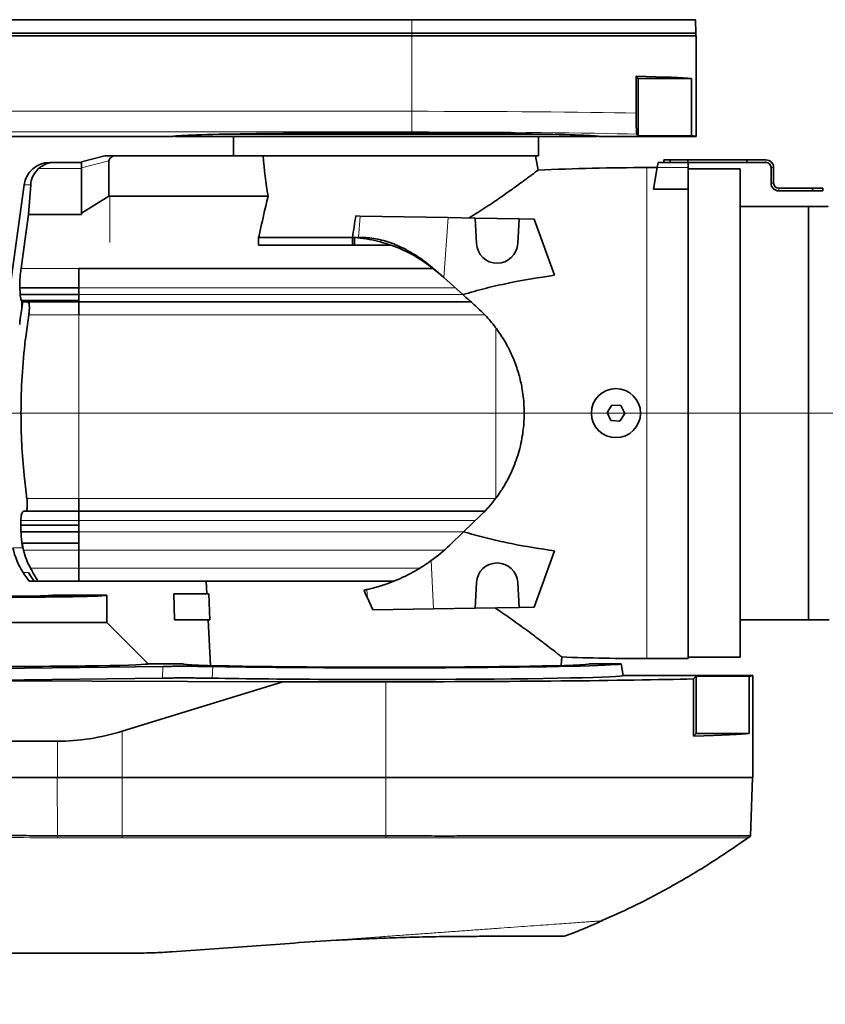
# Model space of a CAD drawing. Header units: millimetres. Extents: x 0 to 14900, y 0 to 10500.
# Tile 51 of 56: x 12350 to 12661, y 6148 to 6529. Entities that reach past the tile are written whole.
import ezdxf

# ---------------------------------------------------------------- set-up
doc = ezdxf.new("R2010")
doc.units = ezdxf.units.MM
doc.header["$LTSCALE"] = 25
doc.styles.add('SLDTEXTSTYLE0', font='TXT', dxfattribs={"width": 0.605})
doc.dimstyles.new('SLDDIMSTYLE2', dxfattribs={"dimtxt": 87.5, "dimasz": 87.5, "dimexe": 0, "dimexo": 0.0625, "dimgap": 21.875, "dimtad": 1, "dimdec": 1, "dimrnd": 1e-09, "dimzin": 12, "dimdsep": 46, "dimtxsty": 'SLDTEXTSTYLE0', "dimsah": 1, "dimcen": 0, "dimadec": 0, "dimazin": 3, "dimtfac": 1, "dimtofl": 0, "dimtmove": 0, "dimatfit": 3, "dimfxl": 1, "dimfrac": 2, "dimtolj": 1, "dimtzin": 12, "dimarcsym": 0})
doc.dimstyles.new('SLDDIMSTYLE3', dxfattribs={"dimtxt": 87.5, "dimasz": 87.5, "dimexe": 0, "dimexo": 0.0625, "dimgap": 21.875, "dimtad": 1, "dimdec": 4, "dimlfac": 25, "dimzin": 12, "dimdsep": 46, "dimtxsty": 'SLDTEXTSTYLE0', "dimsah": 1, "dimcen": 0.09, "dimadec": 1, "dimazin": 3, "dimtfac": 1, "dimtofl": 0, "dimtmove": 0, "dimatfit": 3, "dimfxl": 1, "dimfrac": 2, "dimtolj": 1, "dimtzin": 12, "dimarcsym": 0})

# ---------------------------------------------------------------- blocks, each defined once
blk = doc.blocks.new('_D_7')
at = {"color": 7, "linetype": 'Continuous', "lineweight": 0}
blk.add_line((12868.9, 8443.5), (10988.91, 6376.6), dxfattribs=at)
at = {"color": 7, "linetype": 'Continuous', "lineweight": 18}
blk.add_solid([(12868.9, 8443.5), (12800.77, 8387.18), (12819.27, 8370.36)], dxfattribs=at)
at = {"color": 7, "linetype": 'Continuous', "lineweight": 18, "insert": (11725.29, 7353.72), "char_height": 87.5, "attachment_point": 1, "rotation": 47.7114, "style": 'SLDTEXTSTYLE0'}
blk.add_mtext('R2794', dxfattribs=at)
blk = doc.blocks.new('_D_8')
at = {"color": 7, "linetype": 'Continuous', "lineweight": 0}
for p, q in [((8188.12, 6870.46), (7939.56, 6914.28)), ((12320.13, 6376.6), (14085.3, 6376.6))]:
    blk.add_line(p, q, dxfattribs=at)
at = {"color": 7, "linetype": 'Continuous', "lineweight": 18}
blk.add_arc((10988.91, 6376.6), 3058.9, 0, 170, dxfattribs=at)
for points in [[(7976.49, 6907.77), (8005.19, 6991.37), (7980.63, 6996.06)], [(14047.8, 6376.6), (14059.05, 6464.27), (14034.05, 6463.91)]]:
    blk.add_solid(points, dxfattribs=at)
at = {"color": 7, "linetype": 'Continuous', "lineweight": 18, "insert": (11141.49, 9547.06), "char_height": 87.5, "attachment_point": 1, "rotation": 355, "style": 'SLDTEXTSTYLE0'}
blk.add_mtext('170°', dxfattribs=at)
blk = doc.blocks.new('_D_9')
at = {"color": 7, "linetype": 'Continuous', "lineweight": 0}
for p, q in [((12320.13, 6376.6), (14085.33, 6376.6)), ((8188.12, 5882.75), (7939.53, 5838.91))]:
    blk.add_line(p, q, dxfattribs=at)
at = {"color": 7, "linetype": 'Continuous', "lineweight": 18}
blk.add_arc((10988.91, 6376.6), 3058.92, 190, 0, dxfattribs=at)
for points in [[(14047.83, 6376.6), (14034.08, 6289.29), (14059.08, 6288.93)], [(7976.46, 5845.42), (7980.6, 5757.13), (8005.16, 5761.83)]]:
    blk.add_solid(points, dxfattribs=at)
at = {"color": 7, "linetype": 'Continuous', "lineweight": 18, "insert": (11121.83, 3430.85), "char_height": 87.5, "attachment_point": 1, "rotation": 5, "style": 'SLDTEXTSTYLE0'}
blk.add_mtext('170°', dxfattribs=at)

msp = doc.modelspace()

# ---------------------------------------------------------------- linework, layer by layer
at = {"color": 8, "linetype": 'Continuous', "lineweight": 18}
for p, q in [((12501.4095751, 6528.7938401), (12501.4095751, 6523.6007518)), ((12501.4095751, 6523.6007518), (12501.4095751, 6522.6007518)), ((12501.4095751, 6522.6007518), (12501.4095751, 6493.3823871)), ((12310.3995178, 6493.3823871), (12501.4095751, 6493.3823871)), ((12501.4095751, 6485.3836055), (12501.4095751, 6493.3823871)), ((12501.4095751, 6485.3836055), (12310.3995178, 6485.3836055)), ((12384.1972371, 6474.1953808), (12373.6095751, 6471.5555802)), ((12638.4095751, 6473.6007518), (12638.4095751, 6474.1007518)), ((12373.6095751, 6471.2276984), (12357.0393369, 6471.2276984)), ((12592.4095751, 6281.6007518), (12592.4095751, 6471.6007518)), ((12596.4095751, 6471.6007518), (12608.4095751, 6471.6007518)), ((12640.4095751, 6471.6007518), (12641.4095751, 6471.6007518)), ((12353.9611102, 6464.9652293), (12351.420167, 6464.9652293)), ((12641.4095751, 6465.6007518), (12640.4095751, 6465.6007518)), ((12643.4095751, 6463.6007518), (12643.4095751, 6462.6007518)), ((12384.6095751, 6442.6007518), (12384.6095751, 6460.5094392)), ((12480.8155129, 6444.6007518), (12481.4066893, 6452.8626282)), ((12515.4456107, 6452.2684766), (12513.7840066, 6429.0470378)), ((12350.2409199, 6432.5024513), (12372.6095751, 6432.5024513)), ((12372.6095751, 6432.5024883), (12373.6095751, 6432.5024883)), ((12372.6095751, 6432.4965143), (12372.6095751, 6432.5024698)), ((12373.6095751, 6432.4965143), (12373.6095751, 6432.5024698)), ((12397.1095751, 6432.5024513), (12397.1095751, 6432.4965143)), ((12372.6095751, 6425.0489545), (12518.2501054, 6425.0489545)), ((12372.6095751, 6422.5341567), (12521.0592836, 6422.5341583)), ((12350.276735, 6420.2842484), (12372.6095751, 6420.2842485)), ((12372.6095751, 6419.9844014), (12350.4186248, 6419.9844015)), ((12350.5626448, 6417.099471), (12350.4764565, 6417.099471)), ((12350.6028549, 6419.9796615), (12372.6095751, 6419.9796615)), ((12349.9128264, 6413.1007703), (12349.9248239, 6413.1007703)), ((12372.6095751, 6414.6007518), (12353.217002, 6414.6007518)), ((12372.6095751, 6343.6007587), (12372.6095751, 6414.6007518)), ((12372.6095751, 6414.6007518), (12529.5797013, 6414.6007518)), ((12533.9095751, 6343.6007518), (12533.9095751, 6409.5195187)), ((12352.4736003, 6343.6007518), (12372.6095751, 6343.6007518)), ((12372.6095751, 6343.6007518), (12384.6095751, 6343.6007518)), ((12384.6095751, 6343.6007518), (12533.9095751, 6343.6007518)), ((12372.6095751, 6335.0007518), (12350.2073806, 6335.0007518)), ((12372.6095751, 6335.0006878), (12525.9947765, 6335.0006878)), ((12372.6095751, 6330.6101506), (12521.4210012, 6330.6101506)), ((12372.6095751, 6326.2778721), (12350.6002666, 6326.2778721)), ((12347.1095751, 6324.449343), (12350.7269248, 6324.449343)), ((12351.1337272, 6323.5347552), (12372.6095751, 6323.5347552)), ((12372.6095751, 6323.5347552), (12513.9565944, 6323.5347552)), ((12508.9003175, 6319.4985527), (12509.820505, 6300.8348405)), ((12353.0915339, 6314.8741703), (12351.0204939, 6314.8741703)), ((12353.2689116, 6314.6007518), (12353.2669175, 6314.6007518)), ((12353.8623508, 6316.6007518), (12372.6095751, 6316.6007518)), ((12372.6095751, 6316.6007518), (12504.5054084, 6316.6007518)), ((12484.2287366, 6305.0529075), (12484.0696595, 6308.2793906)), ((12404.9330353, 6274.0398348), (12405.0446944, 6278.5581763)), ((12424.3756831, 6278.5216215), (12424.1985116, 6274.0045184)), ((12491.4095751, 6235.6007518), (12491.4095751, 6272.6221326)), ((12389.4095751, 6235.6007518), (12389.4095751, 6253.4935361)), ((12364.3348116, 6235.6007518), (12364.3348116, 6249.6007518)), ((12364.3072342, 6213.0343354), (12364.167046, 6235.6007518)), ((12389.4095751, 6212.9731116), (12389.4095751, 6235.6007518)), ((12491.4095751, 6212.9903676), (12491.4095751, 6235.6007518)), ((12364.4899184, 6212.2635028), (12364.3017854, 6213.0343041)), ((12389.4095751, 6212.2269242), (12389.4162949, 6212.9730523)), ((12491.4033344, 6212.9903035), (12491.4095751, 6212.2440471))]:
    msp.add_line(p, q, dxfattribs=at)
at = {"color": 7, "linetype": 'Continuous', "lineweight": 35}
for p, q in [((12611.3746543, 6523.6007518), (12611.1923331, 6528.8217477)), ((12231.6410764, 6523.6007518), (12501.4095751, 6523.6007518)), ((12501.4095751, 6523.6007518), (12611.3746543, 6523.6007518)), ((12611.3047275, 6522.6007518), (12611.3746543, 6523.6007518)), ((12501.4095751, 6522.6007518), (12226.1463029, 6522.6007518)), ((12611.4095751, 6522.6007518), (12501.4095751, 6522.6007518)), ((12611.4095751, 6483.6007518), (12611.4095751, 6522.6007518)), ((12588.2296815, 6506.9306454), (12588.2296815, 6492.6952202)), ((12588.2296815, 6506.9306454), (12589.0595751, 6506.1007518)), ((12589.0595751, 6506.1007518), (12589.0595751, 6483.9498531)), ((12589.0595751, 6506.1007518), (12609.5761133, 6506.1007518)), ((12609.5761133, 6483.9498531), (12609.5761133, 6506.1007518)), ((12341.4733703, 6483.6007518), (12408.9095751, 6483.6007518)), ((12409.7095247, 6483.8008022), (12409.9095751, 6483.6007518)), ((12409.9095751, 6483.6007518), (12572.9095751, 6483.6007518)), ((12432.0453578, 6484.6007518), (12550.7737924, 6484.6007518)), ((12432.4095751, 6483.6007518), (12432.4095751, 6476.1007518)), ((12550.4095751, 6476.1007518), (12550.4095751, 6483.6007518)), ((12572.9095751, 6483.6007518), (12573.1096255, 6483.8008022)), ((12573.9095751, 6483.6007518), (12611.4095751, 6483.6007518)), ((12589.0595751, 6483.9498531), (12588.4788273, 6484.5306009)), ((12609.5761133, 6483.9498531), (12589.0595751, 6483.9498531)), ((12373.6095751, 6473.8581438), (12382.6041846, 6476.1007518)), ((12382.6041846, 6476.1007518), (12385.9565305, 6476.1007518)), ((12384.1972371, 6474.1953808), (12384.1972371, 6460.5094392)), ((12385.9565305, 6476.1007518), (12442.540886, 6476.1007518)), ((12550.4095751, 6476.1007518), (12442.540886, 6476.1007518)), ((12550.291254, 6470.6005023), (12549.3214116, 6476.1007518)), ((12598.9095751, 6473.6007518), (12598.9095751, 6474.6007518)), ((12598.9095751, 6474.6007518), (12601.4095751, 6474.6007518)), ((12601.4095751, 6474.6007518), (12601.4095751, 6473.6007518)), ((12601.4095751, 6474.6007518), (12608.2279061, 6474.6007518)), ((12608.2279061, 6473.6007518), (12608.2279061, 6474.6007518)), ((12608.2279061, 6474.6007518), (12631.1095751, 6474.6007518)), ((12631.1095751, 6473.6007518), (12631.1095751, 6474.6007518)), ((12631.1095751, 6474.6007518), (12638.4095751, 6474.6007518)), ((12373.6095751, 6473.6007518), (12363.0655033, 6473.6007518)), ((12373.6095751, 6471.5555802), (12373.6095751, 6473.8581438)), ((12373.6095751, 6454.019243), (12373.6095751, 6471.5555802)), ((12596.4095751, 6471.6007518), (12592.4095751, 6471.6007518)), ((12596.4095751, 6471.6007518), (12594.9349625, 6463.2378084)), ((12596.762229, 6473.6007518), (12596.4095751, 6471.6007518)), ((12596.762229, 6473.6007518), (12608.4095751, 6473.6007518)), ((12608.4095751, 6473.6007518), (12608.4095751, 6471.6007518)), ((12608.4095751, 6473.6007518), (12631.1095751, 6473.6007518)), ((12608.4095751, 6463.2378084), (12608.4095751, 6471.6007518)), ((12628.4095751, 6471.1007518), (12608.4095751, 6471.1007518)), ((12628.4095751, 6471.1007518), (12628.4095751, 6282.1007518)), ((12631.1095751, 6473.6007518), (12638.4095751, 6473.6007518)), ((12640.4095751, 6471.6007518), (12640.4095751, 6465.6007518)), ((12641.4095751, 6471.6007518), (12641.4095751, 6465.6007518)), ((12351.420167, 6464.9652293), (12343.9323269, 6410.6007477)), ((12353.9611102, 6464.9652293), (12353.1570612, 6453.3864209)), ((12608.4095751, 6463.2378084), (12594.9349625, 6463.2378084)), ((12608.4095751, 6463.2378084), (12608.4095751, 6281.6007518)), ((12656.4095751, 6463.6007518), (12643.4095751, 6463.6007518)), ((12656.4095751, 6462.6007518), (12643.4095751, 6462.6007518)), ((12656.4095751, 6462.6007518), (12656.4095751, 6463.6007518)), ((12656.4095751, 6463.6007518), (12660.4095751, 6463.6007518)), ((12660.4095751, 6462.6007518), (12656.4095751, 6462.6007518)), ((12660.4095751, 6463.6007518), (12660.4095751, 6462.6007518)), ((12373.6095751, 6454.019243), (12384.1972371, 6460.5094392)), ((12384.6095751, 6460.5094392), (12384.1972371, 6460.5094392)), ((12445.8052157, 6460.5094392), (12384.6095751, 6460.5094392)), ((12654.9095751, 6456.6007518), (12628.4095751, 6456.6007518)), ((12655.914732, 6456.6007518), (12654.9095751, 6456.6007518)), ((12654.9095751, 6456.6007518), (12654.9095751, 6296.6007518)), ((12654.9095751, 6376.6007518), (12654.9095751, 6456.6007518)), ((12659.414732, 6456.6007518), (12658.9087492, 6456.6007518)), ((12373.6095751, 6453.3864209), (12353.1570612, 6453.3864209)), ((12373.6095751, 6453.3864209), (12373.6095751, 6454.019243)), ((12479.7372194, 6452.8917689), (12481.4066893, 6452.8626282)), ((12481.4066893, 6452.8626282), (12515.4456107, 6452.2684766)), ((12525.9014972, 6452.0859684), (12515.4456107, 6452.2684766)), ((12525.9014972, 6452.0859684), (12526.4205388, 6442.1820642)), ((12542.9021011, 6451.7892218), (12525.9014972, 6452.0859684)), ((12542.3986114, 6442.1820642), (12542.9021011, 6451.7892218)), ((12548.7420498, 6451.6872851), (12542.9021011, 6451.7892218)), ((12556.6494108, 6429.9619892), (12548.7420498, 6451.6872851)), ((12478.4544524, 6444.6007518), (12442.1353377, 6444.6007518)), ((12442.1353377, 6444.6007518), (12442.1353377, 6441.6007518)), ((12478.4544524, 6444.6007518), (12479.2103177, 6444.6007518)), ((12478.4544524, 6441.6007518), (12478.4544524, 6444.6007518)), ((12479.2103177, 6444.6007518), (12480.8155129, 6444.6007518)), ((12479.2103177, 6441.6007518), (12479.2103177, 6444.6007518)), ((12478.4544524, 6441.6007518), (12442.1353377, 6441.6007518)), ((12479.2103177, 6441.6007518), (12478.4544524, 6441.6007518)), ((12493.2105397, 6441.6007518), (12479.2103177, 6441.6007518)), ((12372.6095751, 6432.5024513), (12509.6857429, 6432.5024513)), ((12372.6095751, 6425.0489545), (12372.6095751, 6432.5024513)), ((12512.6111255, 6430.0970093), (12508.6195775, 6433.3791227)), ((12513.7840066, 6429.0470378), (12510.8533784, 6431.6705569)), ((12521.1636939, 6422.4406894), (12513.7840066, 6429.0470378)), ((12372.6095751, 6425.0488913), (12349.7739998, 6425.0488913)), ((12372.6095751, 6422.5341567), (12372.6095751, 6425.0489545)), ((12349.9126268, 6422.5341232), (12372.6095751, 6422.5341232)), ((12372.6095751, 6419.6008518), (12372.6095751, 6422.5341567)), ((12350.4764565, 6417.099471), (12349.9128264, 6413.1007703)), ((12349.9248239, 6413.1007518), (12350.5626448, 6417.099471)), ((12350.4186248, 6419.9844015), (12350.276735, 6420.2842484)), ((12351.120451, 6419.6007518), (12350.6028549, 6419.9796615)), ((12352.7560241, 6419.6007518), (12351.120451, 6419.6007518)), ((12352.7560241, 6419.6007518), (12372.6095751, 6419.6007518)), ((12372.6095751, 6414.6007518), (12372.6095751, 6419.6008518)), ((12372.6095751, 6419.6008518), (12524.3359629, 6419.6008518)), ((12351.8975869, 6405.1169945), (12353.2170137, 6414.60075)), ((12351.8956499, 6405.1007703), (12351.8885635, 6405.0410389)), ((12351.8975749, 6405.116996), (12351.8956499, 6405.1007703)), ((12578.8759928, 6379.706895), (12576.952785, 6376.8257022)), ((12582.3327829, 6379.4819446), (12578.8759928, 6379.706895)), ((12583.8663651, 6376.3758014), (12582.3327829, 6379.4819446)), ((12576.952785, 6376.8257022), (12578.4863673, 6373.7195591)), ((12577.2638283, 6376.1957099), (12577.2638283, 6377.2916819)), ((12581.9431573, 6373.4946086), (12583.8663651, 6376.3758014)), ((12654.9095751, 6296.6007518), (12654.9095751, 6376.6007518)), ((12578.4863673, 6373.7195591), (12581.9431573, 6373.4946086)), ((12352.3377342, 6344.6007518), (12351.4033811, 6352.6007888)), ((12352.4508068, 6343.6007518), (12352.3377342, 6344.6007518)), ((12352.4735871, 6343.6007703), (12352.4508068, 6343.6007518)), ((12372.6095751, 6338.6006518), (12372.6095751, 6343.6007553)), ((12350.2073806, 6335.0007518), (12350.3424851, 6336.963459)), ((12351.328449, 6338.6007518), (12351.6616342, 6338.6007518)), ((12351.6616342, 6338.6007518), (12351.6668097, 6338.6007888)), ((12372.6095751, 6338.6007518), (12351.6616342, 6338.6007518)), ((12351.6668097, 6338.6007888), (12351.9097162, 6338.6007888)), ((12351.9097162, 6338.6007888), (12372.6095751, 6338.6007888)), ((12372.6095751, 6338.6006518), (12529.6670135, 6338.6006518)), ((12372.6095751, 6335.0006878), (12372.6095751, 6338.6006518)), ((12527.9975293, 6336.9232047), (12521.4787643, 6330.6655996)), ((12350.2073806, 6333.2674185), (12350.2073736, 6330.6103328)), ((12350.2073806, 6335.0007518), (12350.2073806, 6333.2674185)), ((12372.6095751, 6333.2674185), (12350.2073806, 6333.2674185)), ((12372.6095751, 6330.6101506), (12372.6095751, 6335.0006878)), ((12350.2073736, 6330.6103328), (12372.6095751, 6330.6103328)), ((12372.6095751, 6323.5347552), (12372.6095751, 6330.6101506)), ((12521.4787643, 6330.6655996), (12516.1443277, 6325.5448754)), ((12350.6571752, 6326.2619517), (12350.6571731, 6326.2619532)), ((12350.6571731, 6326.2619532), (12372.6095751, 6326.2619532)), ((12351.1337272, 6323.5347552), (12350.6571752, 6326.2619517)), ((12350.6571752, 6326.2619517), (12372.6095751, 6326.2619517)), ((12372.6095751, 6316.6007518), (12372.6095751, 6323.5347552)), ((12556.6494108, 6323.2395144), (12548.7420498, 6301.5142186)), ((12353.2689116, 6314.6007518), (12353.0915339, 6314.8741703)), ((12353.0915339, 6314.8741703), (12353.2669175, 6314.6007518)), ((12372.6095751, 6311.6006518), (12372.6095751, 6316.6007518)), ((12353.3997342, 6311.5997518), (12353.3997342, 6311.6007518)), ((12355.1474884, 6311.6007518), (12355.1107838, 6311.6007518)), ((12355.1474884, 6311.5997518), (12355.1107838, 6311.5997518)), ((12355.1474884, 6311.6007518), (12356.4871209, 6311.6007518)), ((12355.1474884, 6311.5997518), (12355.1474884, 6311.6007518)), ((12356.4871209, 6311.5997518), (12355.1474884, 6311.5997518)), ((12372.6095751, 6311.5997518), (12356.4871209, 6311.5997518)), ((12372.6095751, 6311.6006518), (12433.1318303, 6311.6006518)), ((12421.8373941, 6311.5997518), (12422.0993806, 6306.6007518)), ((12433.1318355, 6311.6006518), (12433.1524612, 6311.6007518)), ((12433.1524612, 6311.6007518), (12494.646734, 6311.6007518)), ((12525.9014972, 6301.1155352), (12526.4205388, 6311.0194395)), ((12542.3986114, 6311.0194395), (12542.9021011, 6301.4122819)), ((12409.3310173, 6306.6007518), (12409.5928765, 6296.6007518)), ((12422.836069, 6306.6007518), (12409.3310173, 6306.6007518)), ((12422.836069, 6306.6007518), (12423.327549, 6296.6007518)), ((12383.4095751, 6306.1007518), (12362.5723131, 6306.1007518)), ((12383.4095751, 6295.6007518), (12383.4095751, 6306.1007518)), ((12486.3866775, 6300.4258015), (12484.2287366, 6305.0529075)), ((12509.820505, 6300.8348405), (12486.3866775, 6300.4258015)), ((12525.9014972, 6301.1155352), (12509.820505, 6300.8348405)), ((12542.9021011, 6301.4122819), (12525.9014972, 6301.1155352)), ((12548.7420498, 6301.5142186), (12542.9021011, 6301.4122819)), ((12338.4095751, 6295.6007518), (12383.4095751, 6295.6007518)), ((12399.4188949, 6279.591432), (12383.4095751, 6295.6007518)), ((12423.327549, 6296.6007518), (12409.5928765, 6296.6007518)), ((12422.6234584, 6296.6007518), (12423.5505297, 6278.9111779)), ((12628.4095751, 6296.6007518), (12654.9095751, 6296.6007518)), ((12654.9095751, 6296.6007518), (12662.9095751, 6296.6007518)), ((12559.2686205, 6278.9111779), (12559.4428039, 6282.2347963)), ((12592.4095751, 6281.6007518), (12608.4095751, 6281.6007518)), ((12608.4095751, 6282.1007518), (12628.4095751, 6282.1007518)), ((12405.0446944, 6278.5581763), (12324.7233444, 6277.5727728)), ((12399.4095751, 6279.6007518), (12412.7038037, 6279.6007518)), ((12582.4095751, 6279.6007518), (12570.1153464, 6279.6007518)), ((12583.2030465, 6275.1007518), (12582.4095751, 6279.6007518)), ((12322.8088323, 6273.0323135), (12404.9330353, 6274.0398348)), ((12451.5114549, 6272.6221326), (12322.8088323, 6273.0323135)), ((12451.5114549, 6272.6221326), (12389.4095751, 6253.4935361)), ((12451.5114549, 6272.6221326), (12491.4095751, 6272.6221326)), ((12472.1887135, 6273.5290636), (12510.6304367, 6273.5290636)), ((12633.4095751, 6275.1007518), (12583.2030465, 6275.1007518)), ((12611.4095751, 6274.7516505), (12610.406184, 6273.7482594)), ((12610.406184, 6251.5973607), (12610.406184, 6273.7482594)), ((12631.9940692, 6274.7516505), (12611.4095751, 6274.7516505)), ((12611.4095751, 6252.6007518), (12611.4095751, 6274.7516505)), ((12631.9940692, 6274.7516505), (12631.9940692, 6252.6007518)), ((12633.4095751, 6235.6007518), (12633.4095751, 6275.1007518)), ((12300.2366643, 6249.6007518), (12364.3348116, 6249.6007518)), ((12611.4095751, 6252.6007518), (12610.406184, 6251.5973607)), ((12631.9940692, 6252.6007518), (12611.4095751, 6252.6007518)), ((12364.3348116, 6235.6007518), (12108.3152309, 6235.6007518)), ((12389.4095751, 6235.6007518), (12364.3348116, 6235.6007518)), ((12491.4095751, 6235.6007518), (12389.4095751, 6235.6007518)), ((12633.4095751, 6235.6007518), (12491.4095751, 6235.6007518)), ((12632.5132024, 6212.9319975), (12633.3048128, 6235.6007518)), ((12364.3017854, 6213.0343041), (12364.3072342, 6213.0343354)), ((12389.4095751, 6212.9731116), (12389.4162949, 6212.9730523)), ((12491.4033344, 6212.9903035), (12491.4095751, 6212.9903676)), ((12408.5808156, 6168.1170168), (12455.8423939, 6171.5194267))]:
    msp.add_line(p, q, dxfattribs=at)
at = {"color": 7, "linetype": 'Continuous', "lineweight": 35, "flags": 128}
for points in [[(12501.4095751, 6528.7938401), (12426.9894564, 6528.7938401), (12352.5693377, 6528.7936101), (12231.6410764, 6528.7820333)], [(12353.1570612, 6453.3864209), (12351.7207031, 6443.1007888), (12350.2409199, 6432.5024513)]]:
    msp.add_lwpolyline(points, dxfattribs=at)
at = {"color": 7, "linetype": 'Continuous', "lineweight": 35}
msp.add_circle((12580.4095751, 6376.6007518), 9.5, dxfattribs=at)
at = {"color": 7, "linetype": 'Continuous', "lineweight": 18}
msp.add_arc((10988.9095722, 6376.6007518), 2794, 190, 170, dxfattribs=at)
at = {"color": 7, "linetype": 'Continuous', "lineweight": 35}
for centre, radius, start, end in [((12638.4095751, 6471.6007518), 3, 0.000000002, 90), ((12361.3266423, 6463.6007703), 10, 90, 172.157762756), ((12592.4095751, 5571.6007518), 900, 90, 92.6841153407), ((12638.4095751, 6471.6007518), 2, 0.000000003, 90), ((12643.4095751, 6465.6007518), 3, 180, 270), ((12643.4095751, 6465.6007518), 2, 180, 270), ((12534.4095751, 6442.6007518), 8, 183, 357), ((12591.6095376, 6376.6007477), 241.402145, 187.617484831, 187.857011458), ((12469.0537662, 6374.6007518), 68, 305.872160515, 313.828988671), ((12375.6448264, 6330.5181048), 29.1734543, 192.006544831, 212.427954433), ((12534.4095751, 6310.6007518), 8, 3, 177), ((12376.421973, 6330.8355256), 30, 212.1437435, 219.878169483), ((12469.0537662, 6374.6007518), 68, 281.694666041, 282.757315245), ((12592.4095751, 7181.6007518), 900, 267.8980222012, 270)]:
    msp.add_arc(centre, radius, start, end, dxfattribs=at)
for centre, major_axis, ratio, start_param, end_param in [((12501.4095751, 6505.7516505), (110, 0), 0.0174550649, 0.182835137, 0.6611710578), ((12491.4095751, 6483.6007518), (82.5, 0), 0.0174550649, 2.3739738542, 3.1415926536), ((12491.4095751, 6483.6007518), (82.5, 0), 0.0174550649, 0.7676187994, 2.3739738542), ((12491.4095751, 6483.6007518), (82.5, 0), 0.0174550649, 0, 0.7676187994), ((12501.4095751, 6483.6007518), (110, 0), 0.0174550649, 0, 0.182835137), ((12400.731499, 6476.4979444), (16.5257463, 2.4200808), 0.219246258, 2.6439962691, 3.1094965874), ((12491.4095751, 6503.0670977), (0, 119.3924469), 0.4088243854, 1.7986252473, 1.9352638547), ((12464.819473, 6509.2680375), (32.3291991, 244.9217031), 0.0919466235, 4.4573446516, 4.492279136), ((12591.6095751, 6435.9351572), (242.1043341, 0), 0.954556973, 3.1887159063, 3.1996126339), ((12485.0574016, 6066.9092316), (-26.6481893, 266.9367196), 0.1817911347, 5.7959677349, 5.8211148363), ((12338.4095751, 6306.1001077), (24.1627662, 0), 0.0174550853, 3.1400655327, 6.2847124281), ((12338.4095751, 6306.1007518), (45, 0), 0.0174550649, 4.7123889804, 6.2831853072), ((12338.4095751, 6279.5821607), (61.0092948, 0), 0.0174577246, 4.6294265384, 6.3006412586), ((12491.4095751, 6279.6071774), (78.7066322, 0), 0.0174552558, 3.1462697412, 6.2785082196), ((12491.4095751, 6279.595863), (91.000431, 0), 0.0174551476, 3.8843112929, 6.2862631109), ((12491.4095751, 6275.0958203), (91.7939062, 0), 0.0174551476, 3.8908494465, 4.5014363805), ((12491.4095751, 6275.1022233), (92.1530097, 0), 0.0174550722, 4.5022707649, 4.9225071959), ((12491.4095751, 6275.1007518), (142, 0), 0.0174550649, 4.7123889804, 5.7060044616), ((12491.4095751, 6275.0958203), (91.7939062, 0), 0.0174551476, 4.9233415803, 6.2862631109), ((12491.4095751, 6275.1007518), (142, 0), 0.0174550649, 6.141870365, 6.2831853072), ((12389.4095751, 6493.8199157), (36.6303199, 243.3576949), 0.55950071, 3.2256107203, 3.4043968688), ((12491.4095751, 6252.9498531), (142, 0), 0.0174550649, 5.7060044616, 6.141870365)]:
    msp.add_ellipse(centre, major_axis=major_axis, ratio=ratio, start_param=start_param, end_param=end_param, dxfattribs=at)
at = {"color": 8, "linetype": 'Continuous', "lineweight": 18}
for centre, major_axis, ratio, start_param in [((12501.4095751, 6491.6019704), (110, 0), 0.0161856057, 0.6611710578), ((12501.4095751, 6483.6031889), (102, 0), 0.0174550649, 0.5479003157)]:
    msp.add_ellipse(centre, major_axis=major_axis, ratio=ratio, start_param=start_param, end_param=1.5707963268, dxfattribs=at)
at = {"color": 7, "linetype": 'Continuous', "lineweight": 35}
for points, knots in [([(12611.1022814, 6528.818603), (12611.1263783, 6528.8186564), (12611.2190664, 6528.8188619), (12610.5632961, 6528.8176859), (12609.1512973, 6528.8198187), (12606.9414673, 6528.8165622), (12603.9692148, 6528.8178226), (12600.2654806, 6528.8159587), (12595.880412, 6528.8140947), (12590.8476719, 6528.8149407), (12585.1148777, 6528.8106987), (12578.7814645, 6528.8115566), (12571.936063, 6528.8083596), (12564.6309408, 6528.8067505), (12556.7960416, 6528.8058356), (12548.5893216, 6528.8025267), (12540.0678811, 6528.8023734), (12531.3172645, 6528.7990622), (12522.2475419, 6528.7983435), (12512.2581137, 6528.79572), (12505.2624408, 6528.7945078), (12501.4095751, 6528.7938401)], [0, 0, 0, 0, 0.0192032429, 0.0738648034, 0.1267992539, 0.1801038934, 0.2339819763, 0.2886455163, 0.3413899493, 0.3945006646, 0.4487664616, 0.50343144, 0.5563641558, 0.6096670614, 0.6635433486, 0.7182049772, 0.770948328, 0.8244442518, 0.8783224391, 0.9329861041, 1, 1, 1, 1]), ([(12588.2296815, 6492.6952202), (12588.2310781, 6492.0430069), (12588.2338615, 6490.7431666), (12588.2564069, 6488.7827782), (12588.2898435, 6487.2056708), (12588.3310853, 6486.0291252), (12588.3754244, 6485.2118975), (12588.4249297, 6484.6702479), (12588.4608558, 6484.5771645), (12588.4788273, 6484.5306009)], [0, 0, 0, 0, 0.10856082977, 0.21635822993, 0.38229815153, 0.51881253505, 0.65562526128, 0.82773121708, 1, 1, 1, 1]), ([(12357.0393369, 6471.2276984), (12356.3041997, 6470.4236118), (12354.8358664, 6468.8175619), (12354.1159579, 6466.505412), (12353.9867303, 6465.2200585), (12353.9611102, 6464.9652293)], [0, 0, 0, 0, 0.445635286, 0.8900937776, 1, 1, 1, 1]), ([(12363.0655033, 6473.6007518), (12363.0655029, 6473.6007518), (12363.0655007, 6473.6007518), (12363.0647203, 6473.6007517), (12363.0606517, 6473.6007498), (12363.0450396, 6473.6007269), (12362.0244384, 6473.5961019), (12360.3965406, 6473.2904912), (12358.4068995, 6472.3235825), (12357.4707385, 6471.5733982), (12357.0393369, 6471.2276984)], [0, 0, 0, 0, 0.0000116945, 0.0000635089, 0.0005887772, 0.0021243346, 0.0080825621, 0.4984651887, 0.7688827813, 1, 1, 1, 1]), ([(12550.2637527, 6470.5956372), (12550.2497591, 6470.5850415), (12550.2188205, 6470.5616155), (12549.7508971, 6470.2078382), (12548.9876737, 6469.6326905), (12547.956376, 6468.8589681), (12546.6439377, 6467.8803631), (12545.0407717, 6466.6944364), (12543.1493781, 6465.3093662), (12540.9726342, 6463.7353492), (12538.5385398, 6462.0021306), (12535.8991875, 6460.1578127), (12533.089031, 6458.2365059), (12530.117234, 6456.2583709), (12526.9611403, 6454.2143385), (12524.7029238, 6452.8233996), (12523.5717127, 6452.1266349)], [0, 0, 0, 0, 0.0627150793, 0.1386573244, 0.207179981, 0.2761551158, 0.3455670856, 0.4160020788, 0.4887335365, 0.5618724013, 0.6361878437, 0.7108681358, 0.7824570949, 0.8543270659, 0.9270278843, 1, 1, 1, 1]), ([(12442.1353377, 6444.6007518), (12442.1923171, 6444.8515582), (12443.3979722, 6450.158494), (12444.6307239, 6455.4592231), (12445.8052157, 6460.5094392)], [0, 0, 0, 0, 0.0472601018, 1, 1, 1, 1]), ([(12658.9087492, 6456.6007365), (12658.9089987, 6456.6007411), (12658.9118812, 6456.6007946), (12658.8950341, 6456.6004807), (12658.8585038, 6456.5998184), (12658.8073506, 6456.5989119), (12658.7365152, 6456.5977078), (12658.6475351, 6456.596305), (12658.5467762, 6456.594806), (12658.4294007, 6456.5932264), (12658.2983838, 6456.5917022), (12658.1586623, 6456.5902534), (12658.0074577, 6456.5889828), (12657.848518, 6456.5879993), (12657.6851574, 6456.5872345), (12657.5167421, 6456.5868326), (12657.3475364, 6456.5868283), (12657.2205783, 6456.5870263), (12657.0953498, 6456.5874177), (12656.9728302, 6456.5879875), (12656.8521, 6456.5887308), (12656.7357099, 6456.5896198), (12656.6245977, 6456.5906253), (12656.5195719, 6456.5917153), (12656.4197675, 6456.5928777), (12656.2971361, 6456.5944533), (12656.1899173, 6456.5960141), (12656.1006298, 6456.5974254), (12656.0241547, 6456.5986939), (12655.9667655, 6456.599707), (12655.9311116, 6456.6003541), (12655.9116669, 6456.6007129), (12655.9136971, 6456.6006754), (12655.914732, 6456.6006563)], [0, 0, 0, 0, 0.0049961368, 0.0577387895, 0.0844198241, 0.111550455, 0.1642986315, 0.1909805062, 0.2181086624, 0.2710424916, 0.2978172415, 0.3250382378, 0.3782470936, 0.4051612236, 0.4325246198, 0.4859144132, 0.5130123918, 0.5405036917, 0.5671833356, 0.5940497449, 0.621205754, 0.6487587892, 0.6754067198, 0.7022420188, 0.7293682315, 0.7568935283, 0.8101649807, 0.8371348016, 0.8645521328, 0.9175553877, 0.9443706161, 0.9716420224, 1, 1, 1, 1]), ([(12662.4087492, 6456.6007365), (12662.4089987, 6456.6007411), (12662.4118812, 6456.6007946), (12662.3950341, 6456.6004807), (12662.3585038, 6456.5998184), (12662.3073506, 6456.5989119), (12662.2365152, 6456.5977078), (12662.1475351, 6456.596305), (12662.0467762, 6456.594806), (12661.9294007, 6456.5932264), (12661.7983838, 6456.5917022), (12661.6586623, 6456.5902534), (12661.5074576, 6456.5889828), (12661.348518, 6456.5879993), (12661.1851572, 6456.5872345), (12661.0167434, 6456.5868326), (12660.8475341, 6456.5868283), (12660.6996295, 6456.5870589), (12660.5274442, 6456.5876651), (12660.3660721, 6456.5886189), (12660.2308909, 6456.5896635), (12660.1245959, 6456.5906253), (12660.0195724, 6456.5917153), (12659.9197673, 6456.5928777), (12659.7971362, 6456.5944533), (12659.6899173, 6456.5960141), (12659.6006298, 6456.5974254), (12659.5241547, 6456.5986939), (12659.4667655, 6456.599707), (12659.4311116, 6456.6003541), (12659.4116669, 6456.6007129), (12659.4136971, 6456.6006754), (12659.414732, 6456.6006563)], [0, 0, 0, 0, 0.0049963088, 0.0577407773, 0.0844227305, 0.1115542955, 0.1643042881, 0.1909870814, 0.2181161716, 0.2710518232, 0.2978274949, 0.3250494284, 0.3782601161, 0.4051751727, 0.432539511, 0.4859311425, 0.5130300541, 0.5405223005, 0.5806199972, 0.6247121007, 0.6487466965, 0.6753955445, 0.7022317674, 0.729358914, 0.7568851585, 0.810158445, 0.8371291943, 0.8645474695, 0.9175525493, 0.9443687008, 0.9716410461, 1, 1, 1, 1]), ([(12508.6195775, 6433.3791227), (12506.7054185, 6434.7235738), (12502.8283543, 6437.4467141), (12497.342677, 6440.1188327), (12492.4381823, 6441.9522082), (12488.1827701, 6443.1571154), (12483.7881425, 6444.0690903), (12480.7360087, 6444.4235604), (12479.2103177, 6444.6007518)], [0, 0, 0, 0, 0.215116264, 0.435710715, 0.5751116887, 0.7145218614, 0.8572960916, 1, 1, 1, 1]), ([(12480.8155129, 6444.6007518), (12481.7650841, 6444.590684), (12483.6635765, 6444.5705551), (12486.6730457, 6444.2580416), (12489.7524648, 6443.6003264), (12493.8720382, 6442.3502928), (12499.0079605, 6440.0985831), (12505.1135353, 6436.4591851), (12508.9041576, 6433.2967501), (12510.8533784, 6431.6705569)], [0, 0, 0, 0, 0.0971999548, 0.1943333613, 0.2947175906, 0.3951162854, 0.5893895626, 0.7888551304, 1, 1, 1, 1]), ([(12349.7739998, 6425.0488913), (12349.7538173, 6425.8535811), (12349.7283995, 6426.8670109), (12349.8509053, 6429.0909485), (12350.0077871, 6430.7735832), (12350.1985446, 6432.1882041), (12350.2409199, 6432.5024513)], [0, 0, 0, 0, 0.3893134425, 0.4903030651, 0.8867747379, 1, 1, 1, 1]), ([(12556.6494108, 6429.9619892), (12550.6832014, 6429.0264022), (12541.7193031, 6427.6207347), (12529.911738, 6424.9416592), (12524.0815886, 6423.2748835), (12521.1636939, 6422.4406894)], [0, 0, 0, 0, 0.4985387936, 0.7490268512, 1, 1, 1, 1]), ([(12350.276735, 6420.2842484), (12350.1457501, 6420.7679441), (12349.9805112, 6421.3781311), (12349.9242829, 6422.3356336), (12349.9126268, 6422.5341232)], [0, 0, 0, 0, 0.7927006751, 1, 1, 1, 1]), ([(12521.1636939, 6422.4406894), (12521.5669261, 6422.0797132), (12523.3593499, 6420.4751226), (12525.1816479, 6418.8437886), (12526.5939931, 6417.5794472)], [0, 0, 0, 0, 0.22496473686, 1, 1, 1, 1]), ([(12350.4186248, 6419.9844015), (12350.4665412, 6419.8632798), (12350.5624078, 6419.6209508), (12350.6134221, 6418.8959805), (12350.5893665, 6418.0246331), (12350.5129764, 6417.3987076), (12350.4764565, 6417.099471)], [0, 0, 0, 0, 0.25715044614, 0.51448253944, 0.76788839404, 1, 1, 1, 1]), ([(12350.6028549, 6419.9796615), (12350.6447309, 6419.8605652), (12350.7292458, 6419.6202027), (12350.7545825, 6418.9080374), (12350.7031658, 6418.0374786), (12350.6086846, 6417.4067966), (12350.5626448, 6417.099471)], [0, 0, 0, 0, 0.2512682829, 0.5071144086, 0.7598213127, 1, 1, 1, 1]), ([(12353.217002, 6414.6007518), (12353.2905538, 6415.1425188), (12353.4377084, 6416.2264282), (12353.4678189, 6417.6927552), (12353.3462548, 6418.8145719), (12353.0981178, 6419.48743), (12352.864112, 6419.5649467), (12352.7560241, 6419.6007518)], [0, 0, 0, 0, 0.2068038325, 0.4137509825, 0.6179717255, 0.8235401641, 1, 1, 1, 1]), ([(12526.5939931, 6417.5794472), (12528.0274801, 6416.2136172), (12530.9046616, 6413.4722313), (12534.6789967, 6408.7302128), (12537.7733262, 6403.8901617), (12540.32466, 6398.8069966), (12542.293548, 6393.6858605), (12543.5099006, 6389.1617389), (12544.2400624, 6385.3364033), (12544.8174892, 6381.0319744), (12545.0345877, 6375.3042092), (12544.5348399, 6369.5009921), (12543.6763302, 6364.8070911), (12542.7161544, 6361.0618602), (12541.4932559, 6357.3878908), (12540.0025851, 6353.779806), (12538.2503055, 6350.2687784), (12536.2338902, 6346.8642432), (12533.9767883, 6343.6097219), (12531.7901399, 6340.903132), (12529.7830237, 6338.6829448), (12528.5930725, 6337.5101577), (12527.9975293, 6336.9232047)], [0, 0, 0, 0, 0.0680963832, 0.1366776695, 0.2059932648, 0.2613205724, 0.3256872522, 0.386077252, 0.4133848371, 0.4515719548, 0.5259138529, 0.5967547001, 0.6382331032, 0.6799861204, 0.7222818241, 0.764838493, 0.8086528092, 0.852718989, 0.89752185, 0.9425572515, 0.971251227, 1, 1, 1, 1]), ([(12349.7115493, 6410.8236878), (12349.7287049, 6411.1886006), (12349.7630106, 6411.9183119), (12349.8708936, 6412.7066587), (12349.9248267, 6413.1007703)], [0, 0, 0, 0, 0.5000782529, 1, 1, 1, 1]), ([(12349.7115493, 6410.8236878), (12349.73239, 6411.2550773), (12349.7678428, 6411.9889291), (12349.870511, 6412.7762645), (12349.9128264, 6413.1007703)], [0, 0, 0, 0, 0.5878429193, 1, 1, 1, 1]), ([(12351.8885635, 6405.0410389), (12351.3982458, 6400.3134286), (12350.4176069, 6390.8581735), (12350.2774642, 6381.3532345), (12350.2073926, 6376.6007477)], [0, 0, 0, 0, 0.49999816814, 1, 1, 1, 1]), ([(12351.9097162, 6338.6007888), (12352.0425618, 6338.6552453), (12352.3084079, 6338.7642218), (12352.567175, 6339.6299499), (12352.6740584, 6340.8970109), (12352.6313179, 6342.2979193), (12352.5198295, 6343.2188094), (12352.4735871, 6343.6007703)], [0, 0, 0, 0, 0.2179066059, 0.436067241, 0.6480303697, 0.8540122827, 1, 1, 1, 1]), ([(12350.3424869, 6336.9634697), (12350.4735504, 6337.4967707), (12350.7030612, 6338.4306566), (12351.1407185, 6338.5496922), (12351.328449, 6338.6007518)], [0, 0, 0, 0, 0.5710557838, 1, 1, 1, 1]), ([(12350.6002666, 6326.2778721), (12350.4856807, 6327.0888434), (12350.2595559, 6328.6892207), (12350.2246107, 6329.9757408), (12350.2073736, 6330.6103328)], [0, 0, 0, 0, 0.5067376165, 1, 1, 1, 1]), ([(12556.6494108, 6323.2395144), (12551.0819992, 6324.1016092), (12542.7194258, 6325.3965252), (12531.7041579, 6327.8536184), (12525.5467754, 6329.4578838), (12522.1577746, 6330.4640142), (12521.4787643, 6330.6655996)], [0, 0, 0, 0, 0.4692857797, 0.7048943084, 0.940873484, 1, 1, 1, 1]), ([(12350.6002666, 6326.2778721), (12350.6284983, 6326.0851789), (12350.6840161, 6325.7062481), (12350.7306714, 6325.2013859), (12350.7494726, 6324.7641665), (12350.7344405, 6324.5542805), (12350.7269248, 6324.449343)], [0, 0, 0, 0, 0.2542459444, 0.4999739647, 0.75000004, 1, 1, 1, 1]), ([(12350.6571731, 6326.2619532), (12350.6841616, 6325.9567306), (12350.7386018, 6325.3410455), (12350.752785, 6324.7572017), (12350.7327893, 6324.5191585), (12350.7269248, 6324.449343)], [0, 0, 0, 0, 0.409954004, 0.8269459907, 1, 1, 1, 1]), ([(12353.8623508, 6316.6007518), (12353.2997741, 6317.7027456), (12352.1651155, 6319.9253522), (12351.479438, 6322.3249203), (12351.1337272, 6323.5347552)], [0, 0, 0, 0, 0.49581142, 1, 1, 1, 1]), ([(12508.9003175, 6319.4985527), (12507.7131342, 6318.6732678), (12505.338848, 6317.0227538), (12501.587064, 6314.8394273), (12497.7222644, 6312.8877887), (12493.4695155, 6311.0791528), (12488.8741003, 6309.471339), (12485.6775049, 6308.6782859), (12484.0696595, 6308.2793906)], [0, 0, 0, 0, 0.1515384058, 0.3030665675, 0.4588362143, 0.6145988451, 0.8061482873, 1, 1, 1, 1]), ([(12353.2669175, 6314.6007518), (12353.5025484, 6314.2401416), (12353.9735661, 6313.5192951), (12354.5249392, 6312.6955884), (12354.8679263, 6312.1635325), (12355.0561873, 6311.8497211), (12355.1547299, 6311.6403665), (12355.1253096, 6311.613846), (12355.1107838, 6311.6007518)], [0, 0, 0, 0, 0.2498938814, 0.4995286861, 0.6314042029, 0.7498807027, 0.8765070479, 1, 1, 1, 1]), ([(12353.2689116, 6314.6007518), (12353.5447355, 6314.1846026), (12354.0843341, 6313.3704834), (12354.7242818, 6312.4324024), (12355.0940771, 6311.8505554), (12355.1972233, 6311.6237072), (12355.1590446, 6311.6060857), (12355.1474884, 6311.6007518)], [0, 0, 0, 0, 0.28904094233, 0.56545535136, 0.7433398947, 0.92231182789, 1, 1, 1, 1]), ([(12356.4871209, 6311.6007518), (12356.529887, 6311.6355682), (12356.6153633, 6311.7051554), (12356.3607941, 6312.2599794), (12355.8746067, 6313.1152095), (12355.1434077, 6314.3446882), (12354.4286981, 6315.5797976), (12353.9878386, 6316.374535), (12353.8623508, 6316.6007518)], [0, 0, 0, 0, 0.1589081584, 0.3176086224, 0.4816416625, 0.6762266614, 0.9078400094, 1, 1, 1, 1]), ([(12354.9357766, 6311.6007518), (12354.5094682, 6311.6007518), (12353.58951, 6311.6007518), (12353.4660063, 6311.6007518), (12353.3997342, 6311.6007518)], [0, 0, 0, 0, 0.4633998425, 1, 1, 1, 1]), ([(12559.4002778, 6282.237026), (12559.4095495, 6282.2297293), (12559.4398114, 6282.2059134), (12559.1326425, 6282.4476577), (12558.4836247, 6282.9574652), (12557.3135209, 6283.8735789), (12555.4345575, 6285.3364975), (12553.0911855, 6287.1418787), (12550.6595178, 6288.9930918), (12548.3526985, 6290.7310366), (12545.5714934, 6292.7969793), (12542.5248396, 6295.0187039), (12538.6203337, 6297.8161158), (12535.5035904, 6299.9460879), (12533.5958369, 6301.2498404)], [0, 0, 0, 0, 0.0327005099, 0.1067317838, 0.1825127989, 0.2588804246, 0.3701574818, 0.4870243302, 0.5472973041, 0.627152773, 0.707434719, 0.7889342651, 0.8708070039, 1, 1, 1, 1]), ([(12405.0446944, 6278.5581763), (12405.749427, 6278.5659542), (12407.1588043, 6278.5815091), (12409.516491, 6278.5967606), (12411.9765731, 6278.6051503), (12414.4751212, 6278.6061319), (12416.9318838, 6278.5995869), (12419.2808314, 6278.5861501), (12421.4572215, 6278.5658775), (12423.1507539, 6278.5436525), (12424.0483311, 6278.5275091), (12424.3756831, 6278.5216215)], [0, 0, 0, 0, 0.1175672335, 0.235119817, 0.3527804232, 0.4704340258, 0.5863962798, 0.7023628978, 0.8179838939, 0.9336175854, 1, 1, 1, 1]), ([(12424.1985116, 6274.0045184), (12423.6010092, 6274.0146872), (12422.4060797, 6274.0350234), (12420.2790605, 6274.0584995), (12417.9701187, 6274.0756276), (12415.5356125, 6274.085638), (12413.0527835, 6274.0881243), (12410.5944425, 6274.0834697), (12408.2242342, 6274.0715021), (12406.3372189, 6274.0561353), (12405.294297, 6274.0440285), (12404.9330353, 6274.0398348)], [0, 0, 0, 0, 0.1182116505, 0.2364083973, 0.3547158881, 0.4730160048, 0.589575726, 0.7061394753, 0.8222835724, 0.9384401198, 1, 1, 1, 1]), ([(12108.4760863, 6214.0554028), (12111.7624604, 6214.0440685), (12118.3351462, 6214.0214), (12128.1930476, 6214.1199911), (12141.338347, 6214.0851347), (12157.7697921, 6213.9405879), (12184.06008, 6213.839212), (12216.9229596, 6213.6387777), (12256.3583754, 6213.4545309), (12289.2212099, 6213.3021091), (12315.511449, 6213.1956759), (12331.9428444, 6213.1307894), (12345.0039171, 6213.1124366), (12354.6949318, 6213.0348254), (12361.0994994, 6213.0344779), (12364.3017854, 6213.0343041)], [0, 0, 0, 0, 0.0385379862, 0.07707524, 0.1156129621, 0.1926873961, 0.2697618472, 0.4239107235, 0.5780595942, 0.7322084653, 0.8092829, 0.8863573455, 0.924894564, 0.9624472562, 1, 1, 1, 1]), ([(12364.3072342, 6213.0343354), (12367.6025358, 6213.0186465), (12373.400979, 6212.99104), (12381.793181, 6212.9847992), (12386.8683207, 6212.9770113), (12389.4095751, 6212.9731116)], [0, 0, 0, 0, 0.3966007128, 0.6978622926, 1, 1, 1, 1]), ([(12389.4162949, 6212.9730523), (12392.7512007, 6212.9645668), (12399.4209383, 6212.947596), (12412.7603121, 6212.9960424), (12429.4344981, 6212.9668388), (12449.7671325, 6212.9687459), (12466.9267577, 6212.9924033), (12480.9133857, 6212.9428423), (12487.9066729, 6212.9744831), (12491.4033344, 6212.9903035)], [0, 0, 0, 0, 0.0980979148, 0.1961936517, 0.3923850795, 0.5885764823, 0.7942879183, 0.8971434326, 1, 1, 1, 1]), ([(12491.4095751, 6212.9903676), (12494.7745094, 6212.9871583), (12501.5040768, 6212.9807399), (12511.5634209, 6212.9040138), (12521.5197411, 6212.9416927), (12531.3382192, 6212.9751436), (12540.9344184, 6212.9579871), (12550.2920576, 6212.9463488), (12559.3314686, 6212.9494786), (12568.0368184, 6212.9552431), (12576.3336253, 6212.9538741), (12584.2074516, 6212.9484438), (12591.5911958, 6212.9440958), (12598.4720896, 6212.9440665), (12604.7913524, 6212.9456863), (12610.5377633, 6212.9416193), (12615.662402, 6212.9359321), (12620.1564471, 6212.9356386), (12623.9817853, 6212.9348113), (12627.130174, 6212.9336366), (12629.5807247, 6212.9342663), (12631.3070618, 6212.9354878), (12632.3435155, 6212.9347415), (12632.437951, 6212.9336018), (12632.4827399, 6212.9330613)], [0, 0, 0, 0, 0.0455445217, 0.0910849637, 0.1368609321, 0.1824013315, 0.2281777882, 0.2737181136, 0.3194932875, 0.3650336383, 0.4108091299, 0.4563494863, 0.5021248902, 0.5476652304, 0.5934405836, 0.638980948, 0.6847564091, 0.7302967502, 0.7760721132, 0.8216124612, 0.8673878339, 0.9129281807, 0.9587035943, 1, 1, 1, 1]), ([(12574.9863041, 6180.1795305), (12578.9189966, 6181.9271245), (12588.2139156, 6186.0575633), (12602.3806389, 6193.6090657), (12617.356955, 6202.4520203), (12626.8301882, 6209.0044206), (12631.472034, 6212.2150703)], [0, 0, 0, 0, 0.1984175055, 0.4689597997, 0.7397924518, 1, 1, 1, 1]), ([(12631.4877354, 6212.2027563), (12631.6687188, 6212.3316213), (12632.0306861, 6212.5893516), (12632.3926545, 6212.8470806), (12632.573639, 6212.9759453)], [0, 0, 0, 0, 0.4999991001, 1, 1, 1, 1]), ([(12560.4141584, 6174.128675), (12561.5996647, 6174.567207), (12566.6080161, 6176.4198521), (12571.5034192, 6178.5569835), (12575.2400516, 6180.1882432)], [0, 0, 0, 0, 0.2367059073, 1, 1, 1, 1]), ([(12455.8423939, 6171.5194267), (12461.3227727, 6171.8890814), (12469.5502871, 6172.444032), (12480.6051984, 6173.0041249), (12487.8557441, 6173.3166582), (12494.0592156, 6173.5407957), (12499.2444074, 6173.701863), (12504.4431045, 6173.8359358), (12509.487063, 6173.9399144), (12514.2951638, 6174.0151433), (12518.8836022, 6174.0656234), (12523.3692623, 6174.0955676), (12526.2214739, 6174.0990237), (12527.6475954, 6174.1007518)], [0, 0, 0, 0, 0.225839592, 0.3390456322, 0.4522372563, 0.5215445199, 0.590804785, 0.6620692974, 0.7333342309, 0.7991181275, 0.8649046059, 0.9324515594, 1, 1, 1, 1]), ([(12527.6475954, 6174.1007518), (12528.9553764, 6174.1007518), (12531.5766935, 6174.1007518), (12535.5857525, 6174.1007518), (12539.6654325, 6174.1007518), (12543.7163911, 6174.1007518), (12547.4263606, 6174.1007518), (12550.7088401, 6174.1007518), (12553.5271509, 6174.1007518), (12555.8902998, 6174.1007518), (12557.8049745, 6174.1007518), (12559.2258451, 6174.1007518), (12560.1061865, 6174.1007518), (12560.5029401, 6174.1007518), (12560.4403983, 6174.1007518), (12560.4246313, 6174.1007518)], [0, 0, 0, 0, 0.06609562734, 0.13248212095, 0.21524877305, 0.29859382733, 0.38375746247, 0.469543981, 0.55223171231, 0.63549667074, 0.72057548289, 0.80628207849, 0.88884275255, 0.97197678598, 1, 1, 1, 1]), ([(12301.4095751, 6167.6007518), (12325.6915635, 6167.6007518), (12356.6281088, 6167.6007518), (12387.5651185, 6167.6007518), (12394.2197753, 6167.6007518)], [0, 0, 0, 0, 0.7848965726, 1, 1, 1, 1]), ([(12394.2197753, 6167.6007518), (12396.6205846, 6167.6227276), (12401.452084, 6167.6669526), (12406.1947945, 6167.9663782), (12408.5808156, 6168.1170168)], [0, 0, 0, 0, 0.4969077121, 1, 1, 1, 1])]:
    msp.add_open_spline(points, degree=3, knots=knots, dxfattribs=at)
for points in [[(12361.3074098, 6473.6007518), (12361.3806722, 6473.6007518), (12361.527197, 6473.6007518), (12362.5527345, 6473.6007518), (12363.0655033, 6473.6007518)], [(12350.2073926, 6376.6007477), (12350.2572455, 6372.5933056), (12350.3569515, 6364.5784214), (12351.0545713, 6356.593333), (12351.4033811, 6352.6007888)]]:
    msp.add_open_spline(points, degree=3, dxfattribs=at)
at = {"color": 8, "linetype": 'Continuous', "lineweight": 18}
for points, knots in [([(12108.6471159, 6212.8900981), (12122.8605165, 6212.8785313), (12151.2873072, 6212.8553978), (12193.9279822, 6212.7007196), (12236.5685339, 6212.5723232), (12279.2090678, 6212.4509048), (12321.8495686, 6212.3390025), (12350.2764686, 6212.2886694), (12364.4899184, 6212.2635028)], [0, 0, 0, 0, 0.1666667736, 0.3333334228, 0.5000000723, 0.666666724, 0.8333333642, 1, 1, 1, 1]), ([(12389.4095751, 6212.2269242), (12397.9095752, 6212.2285395), (12414.9095757, 6212.2317702), (12440.409576, 6212.2251828), (12465.9095779, 6212.2290439), (12482.9095758, 6212.239046), (12491.4095751, 6212.2440471)], [0, 0, 0, 0, 0.249999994, 0.4999999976, 0.7499999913, 1, 1, 1, 1]), ([(12491.4095751, 6212.2440471), (12495.0921318, 6212.2355393), (12502.4382016, 6212.2185676), (12513.3835887, 6212.1647414), (12524.1993493, 6212.2134466), (12534.8169805, 6212.2326619), (12546.0022611, 6212.2060381), (12557.5933318, 6212.2113978), (12569.3940387, 6212.2191018), (12580.4510531, 6212.2150146), (12590.6395798, 6212.2086996), (12599.8746836, 6212.2114784), (12608.0750191, 6212.2108126), (12615.1519062, 6212.2050522), (12621.0235895, 6212.2042016), (12625.6739059, 6212.2025925), (12629.0130825, 6212.2043228), (12631.1010278, 6212.2035853), (12631.354553, 6212.2030343), (12631.4803359, 6212.202761)], [0, 0, 0, 0, 0.0502129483, 0.1001662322, 0.1501793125, 0.20046862, 0.2504843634, 0.3126772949, 0.3750755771, 0.4378773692, 0.5001642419, 0.5623959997, 0.6251378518, 0.6876391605, 0.7498217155, 0.8122848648, 0.8752027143, 0.9380836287, 1, 1, 1, 1]), ([(12455.8423939, 6171.5194267), (12457.5112425, 6171.6395689), (12463.8687804, 6172.0972546), (12474.9239502, 6172.8931277), (12486.1812404, 6173.7035516), (12494.6947586, 6174.3164486), (12500.4714633, 6174.7323196), (12506.3616688, 6175.1563616), (12512.3383173, 6175.5866267), (12518.3835819, 6176.0218315), (12524.3874374, 6176.4540553), (12530.2204977, 6176.8739833), (12535.81516, 6177.2767488), (12541.165549, 6177.6619289), (12546.3039739, 6178.0318494), (12551.0990172, 6178.3770495), (12555.4998769, 6178.6938719), (12559.5121511, 6178.9827197), (12563.1629556, 6179.2455449), (12566.3424863, 6179.4744426), (12569.0322269, 6179.6680798), (12571.2419132, 6179.8271574), (12572.9880246, 6179.9528618), (12574.2047352, 6180.040454), (12574.9261131, 6180.0923868), (12574.9915108, 6180.0970948), (12575.0229051, 6180.0993549)], [0, 0, 0, 0, 0.0317282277, 0.1208698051, 0.2100134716, 0.2457814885, 0.2817241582, 0.3179736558, 0.35572287, 0.3937288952, 0.4325508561, 0.4716563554, 0.5094068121, 0.5474192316, 0.5862646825, 0.625402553, 0.6629162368, 0.7006929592, 0.7393091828, 0.778221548, 0.8152796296, 0.8525985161, 0.8907465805, 0.9291825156, 0.9660038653, 1, 1, 1, 1])]:
    msp.add_open_spline(points, degree=3, knots=knots, dxfattribs=at)
msp.add_open_spline([(12364.4899184, 6212.2635028), (12368.6182288, 6212.2499449), (12376.8748497, 6212.2228292), (12385.2313333, 6212.2255592), (12389.4095751, 6212.2269242)], degree=3, dxfattribs=at)

# ---------------------------------------------------------------- dimensions: what is measured, and where the dimension line sits
at = {"color": 7, "linetype": 'Continuous', "lineweight": 18}
for base, line1, line2, picture, middle in [((11255.5098468, 9423.8558346), ((12270.1345875, 6376.6007518), (9707.6845568, 6376.6007518)), ((10045.4637448, 6542.955706), (8237.3567102, 6861.7737602)), '_D_8', (11255.5098468, 9423.8558346)), ((11255.512342, 3329.3171484), ((10045.4637448, 6210.2457976), (8237.3567102, 5891.4277434)), ((9707.6845568, 6376.6007518), (12270.1345875, 6376.6007518)), '_D_9', (11255.512342, 3329.3171484))]:
    dim = msp.add_angular_dim_2l(base=base, line1=line1, line2=line2, dimstyle='SLDDIMSTYLE3', dxfattribs=at)
    dim.commit()
    dim.dimension.update_dxf_attribs({"geometry": picture, "text_midpoint": middle, "dimtype": 162})
dim = msp.add_radius_dim(center=(10988.9095722, 6376.6007518), mpoint=(12868.8967756, 8443.5028093), dimstyle='SLDDIMSTYLE2', dxfattribs=at)
dim.commit()
dim.dimension.update_dxf_attribs({"geometry": '_D_7', "text_midpoint": (11928.9034239, 7410.0520305), "dimtype": 164})

doc.saveas('drawing.dxf')
